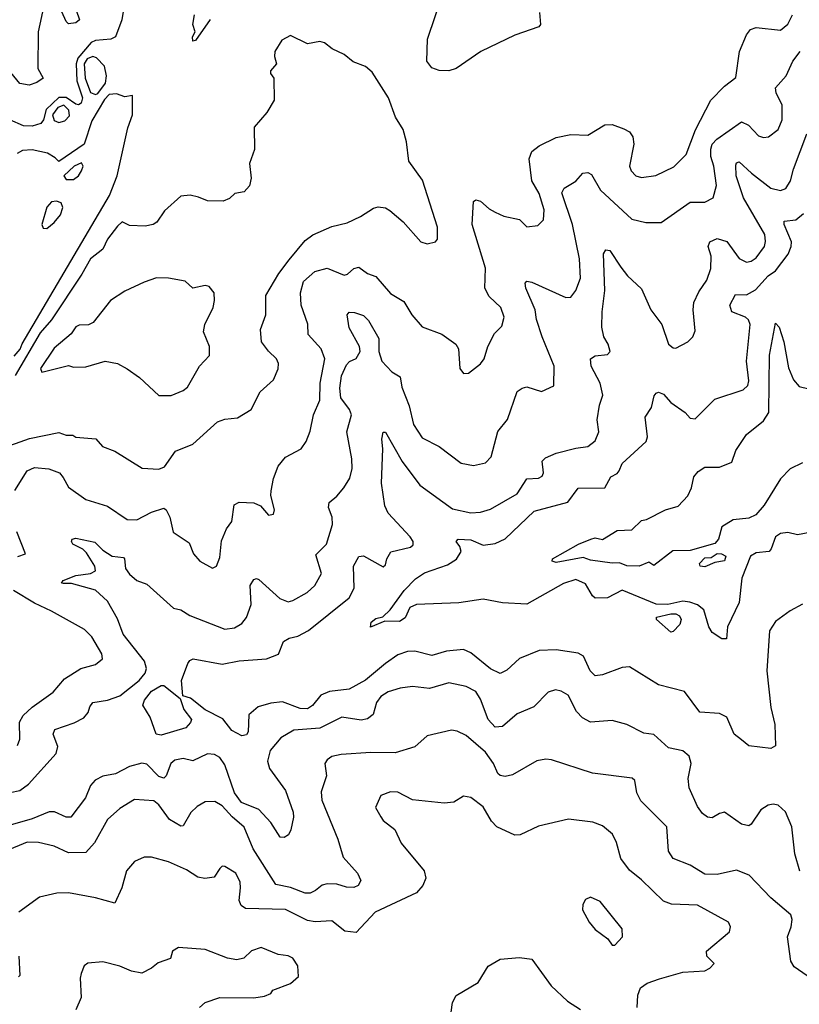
# Model space of a CAD drawing. Extents: x 1843161 to 1959474, y 907081 to 1016326.
# Tile 224 of 256: x 1864364 to 1867562, y 1009898 to 1013935. Entities that reach past the tile are written whole.
import ezdxf

# ---------------------------------------------------------------- set-up
doc = ezdxf.new("R2010")
doc.units = 0

msp = doc.modelspace()

# ---------------------------------------------------------------- linework, layer by layer
at = {"layer": '0CON20XD'}
for points in [[(1866496.2, 1013965), (1866500, 1013915), (1866493.6, 1013906.4), (1866395, 1013872.3), (1866255.8, 1013805), (1866155.2, 1013734.8), (1866125, 1013725.3), (1866085, 1013727.1), (1866055, 1013737.9), (1866033.8, 1013765), (1866037.5, 1013855), (1866104.4, 1014055)], [(1864465, 1013998.9), (1864439.3, 1013885), (1864438.2, 1013735), (1864460, 1013695), (1864435, 1013677.5), (1864403.6, 1013666.4), (1864365, 1013674.2), (1864315, 1013733.3)], [(1864790.8, 1013985), (1864783.1, 1013935), (1864757.8, 1013865), (1864738, 1013855), (1864675, 1013849.7), (1864657.6, 1013842.4), (1864602, 1013778), (1864595.4, 1013755), (1864598.2, 1013685), (1864622.1, 1013615), (1864616.7, 1013593.3), (1864605, 1013586.2), (1864595, 1013588.5), (1864555, 1013616.7), (1864525, 1013615.8), (1864472.3, 1013567.7), (1864461.9, 1013525), (1864451, 1013509), (1864415, 1013498.6), (1864380.3, 1013500.3), (1864324.3, 1013524.3)], [(1864595.9, 1013975), (1864609.4, 1013935), (1864595, 1013921.9), (1864565, 1013918.6), (1864555, 1013927.5), (1864537.2, 1013967.2)], [(1865145, 1013936), (1865085, 1013850), (1865075, 1013847.5), (1865073.4, 1013865), (1865083.3, 1013885), (1865074.8, 1013915), (1865081.5, 1013955)], [(1866841.7, 1013488.3), (1866865.4, 1013475.4), (1866878.6, 1013455), (1866883.1, 1013425), (1866865.8, 1013335), (1866872.9, 1013315), (1866892, 1013295), (1866915, 1013287.8), (1866973, 1013297), (1867048.1, 1013331.9), (1867098, 1013382), (1867136.6, 1013483.4), (1867199.5, 1013605), (1867255, 1013663.1), (1867301.1, 1013698.9), (1867316.2, 1013805), (1867345, 1013873.8), (1867362.5, 1013895), (1867385, 1013902.9), (1867485, 1013892.9), (1867515, 1013917.5), (1867534.3, 1013955)], [(1864285, 1012175.3), (1864405, 1012217.5), (1864525, 1012242.2), (1864555, 1012231.4), (1864581.7, 1012231.7), (1864595, 1012223.8), (1864676.2, 1012216.2), (1864704, 1012185), (1864755, 1012165.8), (1864866.9, 1012096.9), (1864935, 1012092.2), (1864957.6, 1012102.4), (1865003.9, 1012166.1), (1865075, 1012194.2), (1865175, 1012285.6), (1865205, 1012296.9), (1865257.1, 1012302.9), (1865313.4, 1012336.6), (1865350.9, 1012409.1), (1865405, 1012458), (1865424.1, 1012504.1), (1865425.6, 1012525), (1865417.1, 1012545), (1865385, 1012575.7), (1865356.5, 1012615), (1865352.5, 1012665), (1865373.3, 1012725), (1865373.2, 1012805), (1865426.8, 1012895), (1865469, 1012951), (1865535, 1013029.4), (1865566.7, 1013053.3), (1865645, 1013087.5), (1865707.9, 1013102.1), (1865762.3, 1013127.7), (1865815, 1013162), (1865835, 1013167.5), (1865865, 1013164), (1865883, 1013153), (1865936.6, 1013106.6), (1866010, 1013025), (1866035, 1013016), (1866070, 1013025), (1866077.5, 1013035), (1866077.8, 1013085), (1866017.1, 1013277.1), (1865960, 1013355), (1865950.8, 1013435), (1865936.9, 1013485), (1865905.5, 1013535.5), (1865876.7, 1013615), (1865809.6, 1013719.6), (1865782.9, 1013742.9), (1865732.4, 1013762.4), (1865695, 1013793.1), (1865645.7, 1013815.7), (1865615, 1013840), (1865595, 1013845.7), (1865545, 1013836.2), (1865475, 1013871.2), (1865438.8, 1013851.2), (1865411.2, 1013805), (1865408.8, 1013785), (1865417.5, 1013755), (1865392.5, 1013725), (1865392.5, 1013715), (1865406.7, 1013695), (1865407.5, 1013605), (1865378, 1013555), (1865325.5, 1013494.5), (1865326.7, 1013403.3), (1865306.2, 1013345), (1865314.2, 1013285), (1865306.4, 1013253.6), (1865285, 1013230), (1865247.3, 1013222.7), (1865225, 1013202.5), (1865198.9, 1013191.1), (1865135, 1013192.1), (1865098, 1013208), (1865063.6, 1013216.4), (1865025, 1013211.2), (1864957.8, 1013152.2), (1864926.1, 1013105), (1864911.2, 1013095), (1864878.8, 1013088.8), (1864815, 1013092), (1864785, 1013106), (1864765, 1013088.6), (1864725, 1013036), (1864704.8, 1012995), (1864654.2, 1012955), (1864618.7, 1012891.3), (1864495.1, 1012705), (1864448.5, 1012651.5), (1864345, 1012476.7)], [(1864325, 1010766.9), (1864365, 1010774), (1864400.2, 1010799.8), (1864513.4, 1010926.6), (1864521.1, 1010955), (1864501.1, 1011005), (1864508, 1011025), (1864587.8, 1011052.2), (1864627.1, 1011072.9), (1864645, 1011094), (1864652, 1011118), (1864664.6, 1011135.4), (1864725, 1011144.6), (1864775, 1011163.2), (1864854.2, 1011225.8), (1864878.5, 1011255), (1864884.5, 1011275), (1864876.1, 1011305), (1864788.9, 1011415), (1864765, 1011478), (1864725, 1011550.8), (1864675, 1011595.9), (1864576.9, 1011623.1), (1864542.9, 1011622.9), (1864536.2, 1011625), (1864542, 1011635), (1864595, 1011656.4), (1864655, 1011664.7), (1864674.6, 1011675.4), (1864672.4, 1011695), (1864638.6, 1011748.6), (1864623.5, 1011763.5), (1864582.2, 1011785), (1864576, 1011795), (1864578.8, 1011805), (1864595, 1011809.5), (1864672.9, 1011792.9), (1864705, 1011760.3), (1864743.1, 1011735), (1864789.4, 1011729.4), (1864794.7, 1011724.7), (1864797.6, 1011685), (1864815, 1011661.2), (1864845, 1011636.2), (1864885, 1011620), (1864995, 1011522.5), (1865025, 1011515.6), (1865062.4, 1011492.4), (1865205.5, 1011435.5), (1865245, 1011441.1), (1865275, 1011459.4), (1865295, 1011484.2), (1865313.3, 1011536.7), (1865309.6, 1011615), (1865325, 1011640), (1865335, 1011644), (1865345, 1011640), (1865431.7, 1011561.7), (1865465, 1011548.1), (1865485, 1011553.1), (1865543.5, 1011586.5), (1865574.7, 1011615.3), (1865602.3, 1011665), (1865579.5, 1011740.5), (1865622.2, 1011785), (1865646.7, 1011865), (1865646.4, 1011895), (1865631.5, 1011935), (1865633.1, 1011955), (1865665, 1011980.8), (1865693.1, 1012015), (1865718.5, 1012055), (1865727.7, 1012095), (1865726.8, 1012135), (1865706, 1012245), (1865724.7, 1012315), (1865717.3, 1012337.3), (1865681.2, 1012385), (1865676.9, 1012425), (1865684.3, 1012475), (1865705, 1012520.6), (1865716.8, 1012533.2), (1865745, 1012545.4), (1865760.8, 1012575), (1865757.5, 1012595), (1865715, 1012671.4), (1865707.5, 1012725), (1865715, 1012735.6), (1865737.5, 1012735), (1865775, 1012721.9), (1865795, 1012702.5), (1865837.9, 1012627.9), (1865836.8, 1012575), (1865849.3, 1012535), (1865891.2, 1012491.2), (1865925, 1012470.8), (1865931.5, 1012428.5), (1865961.7, 1012351.7), (1865978.9, 1012275), (1866015, 1012220), (1866085.4, 1012185.4), (1866175, 1012116.7), (1866225, 1012107.5), (1866275, 1012118.1), (1866297.6, 1012142.4), (1866325, 1012246.7), (1866365, 1012296.2), (1866405, 1012410), (1866425.5, 1012424.5), (1866445, 1012429.4), (1866505, 1012410.8), (1866555.6, 1012434.4), (1866556.8, 1012515), (1866507.1, 1012635), (1866484.3, 1012705.7), (1866478.5, 1012745), (1866440.4, 1012835), (1866437.5, 1012855), (1866445, 1012862.5), (1866465, 1012858.8), (1866605, 1012796.7), (1866625, 1012798), (1866645, 1012824.2), (1866664.1, 1012875), (1866660.4, 1012955), (1866631.6, 1013095), (1866588.5, 1013225), (1866597.8, 1013245), (1866645, 1013273.8), (1866673.9, 1013306.1), (1866695, 1013308.9), (1866709.9, 1013299.9), (1866746.8, 1013236.7), (1866875, 1013116.7), (1866933.2, 1013103.2), (1866995, 1013104.2), (1867115, 1013186.7), (1867175, 1013186.7), (1867208.6, 1013205), (1867222.7, 1013255), (1867211.6, 1013335), (1867199.1, 1013375), (1867198.8, 1013405), (1867205.2, 1013425), (1867223.3, 1013445), (1867325, 1013516.4), (1867353.3, 1013503.3), (1867395, 1013458.5), (1867415, 1013451.9), (1867435.3, 1013454.7), (1867475, 1013484.4), (1867492.2, 1013525), (1867492.2, 1013585), (1867466.7, 1013635), (1867463.8, 1013656.2), (1867508.5, 1013705), (1867535.3, 1013765), (1867565.3, 1013805)], [(1864675, 1013628.5), (1864685, 1013633.3), (1864716.2, 1013675), (1864720, 1013705), (1864711.8, 1013745), (1864678.6, 1013778.6), (1864664, 1013784), (1864641.5, 1013775), (1864628.2, 1013755), (1864632.1, 1013695), (1864655, 1013637.4), (1864675, 1013628.5)], [(1864340.9, 1012555), (1864365.5, 1012584.5), (1864374.2, 1012605.8), (1864732.1, 1013215), (1864764.5, 1013295), (1864807.5, 1013492.5), (1864826.9, 1013545), (1864826.2, 1013625), (1864795, 1013619.6), (1864761.8, 1013631.8), (1864731.8, 1013628.2), (1864712.1, 1013607.9), (1864659.4, 1013520.6), (1864628, 1013425), (1864525, 1013353.3), (1864509, 1013369), (1864477.7, 1013387.7), (1864415, 1013401.5), (1864375, 1013399.2), (1864353.4, 1013386.6)], [(1864525, 1013514.2), (1864548.8, 1013521.2), (1864568.9, 1013541.1), (1864565.5, 1013565), (1864545, 1013584.4), (1864520.5, 1013575), (1864499.1, 1013545), (1864505, 1013522.4), (1864525, 1013514.2)], [(1864344.6, 1012005), (1864394.6, 1012085), (1864425, 1012099.6), (1864483.4, 1012093.4), (1864527.5, 1012077.5), (1864542.3, 1012057.7), (1864565, 1012018.6), (1864635, 1011968), (1864725, 1011940), (1864805.3, 1011885.3), (1864845, 1011883.8), (1864905, 1011915.4), (1864955, 1011932.9), (1864965.6, 1011925), (1864979.4, 1011895), (1864994.2, 1011834.2), (1865059.5, 1011789.5), (1865076.7, 1011745), (1865103.3, 1011715), (1865155, 1011686.2), (1865171.2, 1011695), (1865185, 1011730), (1865192.1, 1011797.9), (1865212.7, 1011847.3), (1865235, 1011877.5), (1865243.8, 1011946.2), (1865265, 1011956.5), (1865325, 1011953.5), (1865351.5, 1011941.5), (1865385, 1011903.3), (1865405, 1011907.5), (1865410, 1011925), (1865394.5, 1011984.5), (1865396.2, 1012003.8), (1865405.5, 1012054.5), (1865424.3, 1012105), (1865455, 1012141.4), (1865519.2, 1012175), (1865538.9, 1012205), (1865555, 1012247.5), (1865569.1, 1012315), (1865594.7, 1012375.3), (1865596.5, 1012445), (1865615.7, 1012545), (1865601.2, 1012585), (1865546.9, 1012645), (1865546.3, 1012686.3), (1865519.3, 1012765), (1865515.4, 1012815), (1865528.6, 1012861.4), (1865575, 1012903.2), (1865625, 1012916.2), (1865695, 1012887.8), (1865708.8, 1012891.2), (1865735, 1012915.6), (1865755, 1012920.6), (1865790.6, 1012895), (1865825, 1012881.8), (1865885, 1012812.5), (1865939.5, 1012779.5), (1865972.5, 1012725), (1866015, 1012676.2), (1866096.4, 1012646.4), (1866153.8, 1012605), (1866163.8, 1012585), (1866170, 1012505), (1866184.1, 1012484.1), (1866205, 1012486.2), (1866255, 1012523.8), (1866269.2, 1012545), (1866284.4, 1012595), (1866312, 1012648), (1866342, 1012678), (1866351.1, 1012715), (1866337.8, 1012755), (1866289.6, 1012799.6), (1866272.2, 1012835), (1866275, 1012916.7), (1866220, 1013095), (1866225, 1013190), (1866235, 1013196.2), (1866255, 1013191.2), (1866289.5, 1013159.5), (1866315, 1013145.6), (1866350.3, 1013130.3), (1866415, 1013115.8), (1866445, 1013085.8), (1866489.1, 1013090.9), (1866513.1, 1013115), (1866516.2, 1013155), (1866495, 1013222.2), (1866464.7, 1013275), (1866454.6, 1013365), (1866465.5, 1013395), (1866495, 1013417.5), (1866565, 1013452.7), (1866625, 1013464.5), (1866695, 1013461.4), (1866765, 1013504.4), (1866795, 1013505.6), (1866841.7, 1013488.3)], [(1865865, 1011295.3), (1865782.9, 1011227.1), (1865715, 1011190), (1865635, 1011179.8), (1865599.6, 1011165), (1865565, 1011122.8), (1865545, 1011109.1), (1865515, 1011110.8), (1865442.1, 1011137.9), (1865395, 1011133.2), (1865342.5, 1011117.5), (1865304.7, 1011085), (1865301.9, 1011015), (1865295, 1011003.2), (1865275, 1010998.4), (1865235, 1011020.3), (1865197.7, 1011067.7), (1865125.4, 1011105), (1865065, 1011152.8), (1865032.9, 1011162.9), (1865027.9, 1011225), (1865054.1, 1011295.9), (1865062, 1011308), (1865076, 1011314), (1865195, 1011292.5), (1865265, 1011306.7), (1865376.2, 1011315), (1865426.1, 1011333.9), (1865446.8, 1011385), (1865469.4, 1011399.4), (1865505, 1011407.2), (1865549.3, 1011430.7), (1865715.8, 1011564.2), (1865736.4, 1011603.6), (1865733.3, 1011695), (1865755, 1011734.4), (1865775, 1011737.3), (1865855, 1011691.2), (1865865, 1011700), (1865870, 1011725), (1865887.1, 1011752.9), (1865967.3, 1011772.7), (1865977.7, 1011782.3), (1865977.5, 1011795), (1865965.6, 1011815), (1865875, 1011912), (1865861.7, 1011941.7), (1865848.8, 1012035), (1865853.3, 1012175), (1865849.1, 1012215), (1865855, 1012243.8), (1865865, 1012243.8), (1865933.2, 1012123.2), (1866006.2, 1012026.2), (1866139.7, 1011929.7), (1866215, 1011912.9), (1866255, 1011916.4), (1866295, 1011928.5), (1866405, 1011990.9), (1866445, 1012052.9), (1866492.5, 1012055), (1866506.7, 1012063.3), (1866512.6, 1012077.4), (1866507.8, 1012125), (1866521.2, 1012138.8), (1866565, 1012157.9), (1866645, 1012178.9), (1866695, 1012185.3), (1866725, 1012208.9), (1866739.4, 1012245), (1866733.5, 1012295), (1866742.9, 1012355), (1866756.5, 1012395), (1866744.6, 1012445), (1866708.5, 1012515), (1866705.8, 1012544.2), (1866725, 1012557.5), (1866775, 1012562.5), (1866785.8, 1012575), (1866777.8, 1012605), (1866760, 1012635), (1866752.5, 1012675), (1866752.8, 1012737.2), (1866764.7, 1012825), (1866759.5, 1012975), (1866767.9, 1012992.1), (1866785, 1012988.8), (1866830.2, 1012920.2), (1866857.8, 1012885), (1866915, 1012832), (1866953.2, 1012745), (1866998.5, 1012685), (1867025.7, 1012605), (1867045, 1012589.4), (1867055, 1012588.6), (1867105.4, 1012614.6), (1867125.8, 1012635), (1867135, 1012660), (1867126.8, 1012745), (1867129.6, 1012775), (1867150, 1012820), (1867183.4, 1012866.6), (1867199.4, 1012915), (1867201.2, 1012965), (1867188.1, 1013005), (1867195.4, 1013024.6), (1867225, 1013037.5), (1867265, 1013026.2), (1867315, 1012956.5), (1867345, 1012940.5), (1867365, 1012944.5), (1867385, 1012959.1), (1867418.9, 1013005), (1867424, 1013026), (1867420.3, 1013055), (1867333.5, 1013205), (1867303, 1013295), (1867301.4, 1013338.6), (1867305, 1013348.6), (1867315, 1013352.2), (1867365.7, 1013305.7), (1867445, 1013244.2), (1867484.7, 1013235.3), (1867506.6, 1013243.4), (1867525.8, 1013275), (1867537.8, 1013322.2), (1867593.2, 1013466.8)], [(1864585, 1013279.4), (1864605, 1013294.8), (1864618.3, 1013315), (1864624.8, 1013335), (1864617.8, 1013347.8), (1864587.6, 1013335), (1864545.7, 1013295), (1864555, 1013280.6), (1864585, 1013279.4)], [(1864475, 1013079.6), (1864506, 1013104), (1864531.1, 1013135), (1864541.7, 1013165), (1864533.8, 1013185), (1864515, 1013191.4), (1864495, 1013189), (1864475, 1013166.6), (1864455.4, 1013095.4), (1864460.3, 1013080.3), (1864475, 1013079.6)], [(1867605, 1011832.9), (1867555, 1011822.9), (1867515, 1011831.9), (1867485, 1011828.9), (1867464.2, 1011815), (1867447.1, 1011765), (1867438, 1011755), (1867385, 1011748.5), (1867361.5, 1011735), (1867326.6, 1011645), (1867316.1, 1011545), (1867267.8, 1011445), (1867263.3, 1011396.7), (1867245, 1011396.2), (1867205, 1011422.5), (1867190.6, 1011445), (1867170.6, 1011515), (1867145, 1011535.6), (1867113.1, 1011546.9), (1867085, 1011550.8), (1867023, 1011537), (1866975, 1011539), (1866835, 1011595.4), (1866775, 1011564.4), (1866725, 1011563.3), (1866713.2, 1011573.2), (1866685, 1011622.3), (1866645, 1011640), (1866595, 1011622.7), (1866445, 1011538.4), (1866344.5, 1011544.5), (1866265, 1011558.4), (1866165, 1011544.3), (1865992.2, 1011537.8), (1865964.7, 1011525.3), (1865945, 1011482.5), (1865922.5, 1011467.5), (1865861.7, 1011468.3), (1865803.8, 1011443.8), (1865805.6, 1011465), (1865825, 1011479.2), (1865853.6, 1011486.4), (1865884.2, 1011515), (1865941.3, 1011595), (1865987.8, 1011642.2), (1866025, 1011667.7), (1866119.5, 1011700.5), (1866156.6, 1011723.4), (1866174.5, 1011755), (1866169.5, 1011775), (1866154, 1011795), (1866162.5, 1011805), (1866215, 1011802), (1866265, 1011780.9), (1866315, 1011787.2), (1866355, 1011806.9), (1866475, 1011920), (1866612.5, 1011957.5), (1866655, 1012014.5), (1866764.2, 1012015.8), (1866789.2, 1012060.8), (1866815, 1012074.4), (1866822.9, 1012085), (1866835, 1012116), (1866934.5, 1012205.5), (1866940, 1012225), (1866930.5, 1012305), (1866955.5, 1012345), (1866966.7, 1012393.3), (1866975, 1012404.4), (1866985, 1012407.3), (1867005, 1012400.4), (1867035.8, 1012365.8), (1867094.1, 1012324.1), (1867115, 1012300.8), (1867135, 1012299.2), (1867215, 1012379.5), (1867332.2, 1012417.8), (1867350.4, 1012435), (1867355.3, 1012455), (1867346.1, 1012535), (1867360.9, 1012685), (1867353.1, 1012705), (1867341.5, 1012715), (1867285, 1012737.5), (1867277.3, 1012765), (1867300.9, 1012809.1), (1867345, 1012807.2), (1867382.9, 1012827.1), (1867435, 1012885.4), (1867465, 1012906.1), (1867515.8, 1012974.2), (1867529.1, 1013005), (1867530.7, 1013025), (1867500.3, 1013095), (1867500.5, 1013109.5), (1867548.1, 1013115), (1867578.9, 1013141.1)], [(1864985, 1012394.3), (1865035, 1012414.2), (1865052.1, 1012427.9), (1865102, 1012515), (1865142.3, 1012557.7), (1865142.5, 1012595), (1865118.6, 1012655), (1865124.2, 1012685), (1865157.5, 1012755), (1865163.9, 1012783.9), (1865162, 1012815), (1865141.2, 1012841.2), (1865125, 1012845.7), (1865075, 1012834.2), (1865042.9, 1012862.9), (1864975, 1012875.7), (1864925, 1012876.7), (1864875, 1012859.4), (1864795, 1012822.5), (1864736.2, 1012783.8), (1864665, 1012693.5), (1864646, 1012684), (1864607.9, 1012682.1), (1864595, 1012675.6), (1864575, 1012647.5), (1864505, 1012588.8), (1864450, 1012505), (1864455, 1012490), (1864565, 1012516.7), (1864585, 1012510), (1864635, 1012512.5), (1864715, 1012534.4), (1864765, 1012525.7), (1864805, 1012504.2), (1864855, 1012468), (1864934.4, 1012394.4), (1864985, 1012394.3)], [(1867575, 1012117.8), (1867525, 1012093.1), (1867485, 1012052.3), (1867417.4, 1011945), (1867383.4, 1011905), (1867355, 1011890.7), (1867291.4, 1011885), (1867245, 1011855.6), (1867231.1, 1011805), (1867215, 1011787.2), (1867115, 1011759.2), (1867042.8, 1011757.2), (1866965, 1011696.7), (1866945, 1011710.6), (1866905, 1011694.5), (1866854, 1011696), (1866825, 1011708.5), (1866795, 1011706.6), (1866705, 1011718.8), (1866675, 1011729.6), (1866565, 1011710), (1866548, 1011715), (1866550, 1011725), (1866656.7, 1011785), (1866706.7, 1011805), (1866725, 1011810), (1866755, 1011804), (1866815, 1011841.2), (1866875, 1011843.5), (1866915, 1011881.9), (1866935, 1011885.7), (1867013.8, 1011925), (1867065, 1011940), (1867105, 1011982.9), (1867120, 1012015), (1867129.3, 1012060.7), (1867146.8, 1012083.2), (1867175, 1012100), (1867235, 1012100), (1867285, 1012120.4), (1867301.6, 1012168.4), (1867345.3, 1012234.7), (1867415, 1012290), (1867437, 1012325), (1867439.9, 1012559.9), (1867465, 1012691.2), (1867479.1, 1012675), (1867499.3, 1012615), (1867517.9, 1012507.9), (1867538.6, 1012458.6), (1867561.5, 1012431.5), (1867601.3, 1012421.3)], [(1864355.9, 1011734.1), (1864387.5, 1011745), (1864352.5, 1011835)], [(1867175, 1011692.2), (1867155.7, 1011695), (1867153.2, 1011705), (1867175, 1011728), (1867199.9, 1011730.1), (1867225, 1011745.7), (1867243.3, 1011745), (1867261.4, 1011735), (1867255, 1011716.7), (1867215, 1011710), (1867175, 1011692.2)], [(1864355, 1010958.8), (1864364.4, 1010985), (1864362.8, 1011055), (1864378.1, 1011081.9), (1864415, 1011115.9), (1864501.9, 1011178.1), (1864547.7, 1011232.3), (1864615, 1011275.4), (1864675, 1011290.5), (1864704.3, 1011315), (1864700.5, 1011335), (1864660, 1011405), (1864630, 1011435), (1864495, 1011510.3), (1864425, 1011542), (1864338.8, 1011595)], [(1867575, 1011539.2), (1867525, 1011511.4), (1867465, 1011466.9), (1867440.4, 1011429.6), (1867429.1, 1011265), (1867445.3, 1011115.3), (1867461.5, 1011045), (1867465, 1010957.5), (1867445, 1010946.2), (1867355, 1010957.5), (1867325, 1010982), (1867295.5, 1011005.5), (1867265, 1011075.8), (1867235, 1011090), (1867154.2, 1011095), (1867090.6, 1011180.6), (1866985, 1011207.7), (1866865, 1011281.5), (1866835, 1011279.2), (1866755, 1011249.1), (1866725, 1011244.6), (1866703.6, 1011265), (1866677.3, 1011325), (1866655, 1011338.2), (1866565, 1011351.5), (1866495, 1011349.1), (1866415, 1011315.3), (1866361.9, 1011268.1), (1866335, 1011254.2), (1866295, 1011273.6), (1866215, 1011339.2), (1866185, 1011352.5), (1866114.5, 1011345.5), (1866055, 1011328.5), (1865985, 1011345.5), (1865955, 1011344.6), (1865915, 1011331.2), (1865865, 1011295.3)], [(1867035, 1011424), (1866976.2, 1011475), (1866976.2, 1011485), (1867035, 1011499.2), (1867055, 1011498.8), (1867070.5, 1011490.5), (1867077.7, 1011475), (1867072.7, 1011455), (1867045, 1011426), (1867035, 1011424)], [(1867563.9, 1010443.9), (1867544.1, 1010515), (1867531.2, 1010625), (1867505, 1010687.5), (1867475, 1010714.5), (1867455, 1010718.8), (1867435, 1010714.6), (1867404.8, 1010695.2), (1867365, 1010635.7), (1867355, 1010629.5), (1867325, 1010636.2), (1867255, 1010685.6), (1867235, 1010680.8), (1867205, 1010662.5), (1867185, 1010665.6), (1867165, 1010680.5), (1867145, 1010709.2), (1867110.7, 1010785), (1867105.8, 1010824.2), (1867119.1, 1010885), (1867110.6, 1010915), (1867085, 1010936.9), (1867025, 1010950), (1866965, 1011004.2), (1866925, 1011009.4), (1866854.6, 1011044.6), (1866795, 1011061.4), (1866705, 1011054.2), (1866672.6, 1011072.6), (1866648, 1011098), (1866614.2, 1011165), (1866585, 1011182.2), (1866562.1, 1011187.9), (1866532.2, 1011177.8), (1866473.1, 1011116.9), (1866405, 1011088.2), (1866345, 1011037.3), (1866315, 1011033.8), (1866285.9, 1011065), (1866255, 1011149.4), (1866235, 1011180), (1866195, 1011200.4), (1866125, 1011215.3), (1866045, 1011193.1), (1865975, 1011200.8), (1865925, 1011194.7), (1865875, 1011179.7), (1865845, 1011160.4), (1865828, 1011135), (1865814.2, 1011085.8), (1865791.1, 1011068.9), (1865765, 1011063.3), (1865685, 1011075.3), (1865595, 1011030.5), (1865488.6, 1011021.4), (1865435, 1010990.6), (1865391.5, 1010938.5), (1865380.7, 1010895), (1865389.1, 1010865), (1865454, 1010774), (1865485.8, 1010685), (1865487.4, 1010665), (1865476.5, 1010613.5), (1865466.8, 1010593.2), (1865448.7, 1010581.3), (1865433.1, 1010583.1), (1865393.8, 1010643.8), (1865345, 1010697.2), (1865274, 1010725), (1865245.7, 1010765)], [(1864945, 1011001.8), (1864923.3, 1011005), (1864900, 1011075), (1864868.8, 1011125), (1864875.7, 1011145), (1864905, 1011181.6), (1864945, 1011205.2), (1864955, 1011204.7), (1865021.9, 1011151.9), (1865037.1, 1011107.1), (1865068.5, 1011065), (1865065, 1011052.9), (1865045, 1011031.4), (1864945, 1011001.8)], [(1867595, 1010014.2), (1867541.4, 1010051.4), (1867526.9, 1010075), (1867513.1, 1010175), (1867529.4, 1010215), (1867533.3, 1010245), (1867527.1, 1010265), (1867445, 1010334.5), (1867357, 1010427), (1867305, 1010447.8), (1867225, 1010430.4), (1867175, 1010431.1), (1867115, 1010468.8), (1867045, 1010495.6), (1867025.4, 1010525.4), (1867018.6, 1010625), (1866912.3, 1010732.3), (1866895.5, 1010765), (1866887.1, 1010815), (1866876.7, 1010825), (1866713.3, 1010845), (1866545, 1010900.5), (1866523, 1010903), (1866485, 1010895.6), (1866385, 1010838.2), (1866355, 1010831.9), (1866335, 1010835.7), (1866325, 1010844.2), (1866308.2, 1010885), (1866275, 1010932.1), (1866195, 1011000.6), (1866158.3, 1011018.3), (1866135, 1011022.5), (1866035, 1010998.6), (1865985, 1010953.8), (1865905, 1010928.4), (1865805, 1010930.4), (1865682.7, 1010922.7), (1865645, 1010914.2), (1865625, 1010900), (1865616, 1010885), (1865622, 1010835), (1865600.7, 1010769.3), (1865602.9, 1010735), (1865669.3, 1010575), (1865691.6, 1010501.6), (1865750, 1010435), (1865763.1, 1010405), (1865752.9, 1010385), (1865735, 1010376.9), (1865705, 1010377.8), (1865665, 1010390.7), (1865625, 1010391.5), (1865605, 1010386.7), (1865576.9, 1010365), (1865555.9, 1010354.1), (1865535, 1010353.5), (1865475, 1010376.2), (1865415, 1010388.5), (1865322.5, 1010535), (1865284.7, 1010624.7), (1865236.1, 1010666.1), (1865195, 1010711.6), (1865165, 1010729.6), (1865125, 1010727.8), (1865091.7, 1010708.3), (1865065.5, 1010684.5), (1865035, 1010630), (1865025, 1010627.5), (1864979.2, 1010655), (1864935.3, 1010715.3), (1864915, 1010731.5), (1864835, 1010737.8), (1864775, 1010701.2), (1864725, 1010655.6), (1864670.7, 1010559.2), (1864635, 1010520), (1864565, 1010518.2), (1864505, 1010545.5), (1864441.3, 1010561.3), (1864395, 1010562.5), (1864305.6, 1010525)], [(1865245.7, 1010765), (1865205, 1010879.4), (1865185, 1010909.4), (1865162.6, 1010922.6), (1865135, 1010924.5), (1865075, 1010896.5), (1865035, 1010905.6), (1865001.1, 1010898.9), (1864984.7, 1010885.3), (1864965, 1010834), (1864955, 1010825.7), (1864935, 1010831.8), (1864885, 1010882.5), (1864865, 1010886), (1864815, 1010872.9), (1864757.2, 1010842.8), (1864705, 1010833.3), (1864673.4, 1010816.6), (1864654.6, 1010795), (1864633.8, 1010745), (1864574.4, 1010665.6), (1864555, 1010664.6), (1864506.3, 1010686.3), (1864485, 1010686.6), (1864415, 1010658.1), (1864325, 1010632.9)], [(1866897.5, 1009885), (1866900, 1009935), (1866910.4, 1009965), (1866938.2, 1009985), (1866988.5, 1010001.5), (1867085, 1010028.9), (1867175, 1010034.3), (1867195, 1010046.2), (1867213.3, 1010065), (1867183.3, 1010095), (1867181.2, 1010115), (1867275.6, 1010195), (1867279.2, 1010215), (1867271.2, 1010235), (1867145, 1010304.6), (1867037.8, 1010307.8), (1867005, 1010320.5), (1866915, 1010407.5), (1866865, 1010447.1), (1866830, 1010495), (1866811.7, 1010561.7), (1866795.7, 1010595.7), (1866755, 1010629.4), (1866715, 1010644.4), (1866615, 1010656.7), (1866492.1, 1010627.9), (1866417.6, 1010592.4), (1866395, 1010591.1), (1866321.1, 1010625), (1866299.3, 1010649.3), (1866265, 1010706.9), (1866215, 1010745.6), (1866185, 1010750.8), (1866145, 1010727.1), (1866105, 1010722.5), (1865975, 1010736.1), (1865915, 1010767.1), (1865885, 1010768.5), (1865845, 1010754), (1865824, 1010705), (1865845, 1010666.2), (1865855, 1010650.8), (1865902.5, 1010615), (1865928.9, 1010558.9), (1866023.8, 1010445), (1866030, 1010415), (1866018, 1010385), (1865992, 1010355), (1865822.2, 1010275), (1865745, 1010192.5), (1865697.4, 1010197.4), (1865645, 1010240.5), (1865576.1, 1010236.1), (1865545, 1010242), (1865455, 1010285.8), (1865290.5, 1010290.5), (1865272.5, 1010302.5), (1865263.9, 1010323.9), (1865269.3, 1010375), (1865268.3, 1010398.3), (1865250.8, 1010435), (1865205, 1010462.9), (1865195, 1010464), (1865185.5, 1010454.5), (1865161.3, 1010418.7), (1865123.2, 1010413.2), (1865095, 1010419.2), (1865048.9, 1010448.9), (1864975, 1010482), (1864905, 1010500.9), (1864875, 1010500.9), (1864835, 1010483.1), (1864802.5, 1010445), (1864783.1, 1010375), (1864755, 1010312.5), (1864675, 1010334.4), (1864565, 1010354.6), (1864516.1, 1010353.9), (1864445, 1010336.5), (1864360.8, 1010275)], [(1866805, 1010140), (1866836.2, 1010175), (1866835, 1010206.7), (1866745, 1010318.8), (1866705, 1010336.7), (1866685, 1010327.5), (1866673.6, 1010306.4), (1866673.3, 1010285), (1866700, 1010235), (1866725, 1010204), (1866776.4, 1010166.4), (1866795, 1010140), (1866805, 1010140)], [(1865101.4, 1009885), (1865124.3, 1009905.7), (1865185.4, 1009925.4), (1865325, 1009924.4), (1865368.3, 1009931.7), (1865395, 1009942.5), (1865402.5, 1009955), (1865475, 1009982.5), (1865507.8, 1010012.2), (1865504.6, 1010055), (1865485, 1010087.3), (1865465, 1010097.1), (1865425, 1010101.9), (1865355, 1010130.9), (1865315, 1010116.5), (1865283.4, 1010086.6), (1865255, 1010080), (1865216.8, 1010086.8), (1865125, 1010121.9), (1865015, 1010130), (1864991.2, 1010115), (1864982.5, 1010085), (1864932.6, 1010067.4), (1864904.6, 1010045.4), (1864865, 1010025.5), (1864823, 1010033), (1864775, 1010054.4), (1864705, 1010072.5), (1864643.2, 1010066.8), (1864628.8, 1010055), (1864615.9, 1010024.1), (1864612, 1010005), (1864616.9, 1009925), (1864594.2, 1009875)], [(1864361.2, 1010095), (1864364.3, 1010015.7), (1864359.1, 1010010.9)], [(1866134.4, 1009865), (1866139.1, 1009905), (1866155, 1009934.2), (1866245, 1009987.1), (1866286.3, 1010053.7), (1866335, 1010082.5), (1866415, 1010090), (1866465, 1010082.5), (1866544, 1009974), (1866610.9, 1009910.9), (1866665, 1009876.2)]]:
    msp.add_lwpolyline(points, dxfattribs=at)

doc.saveas('drawing.dxf')
